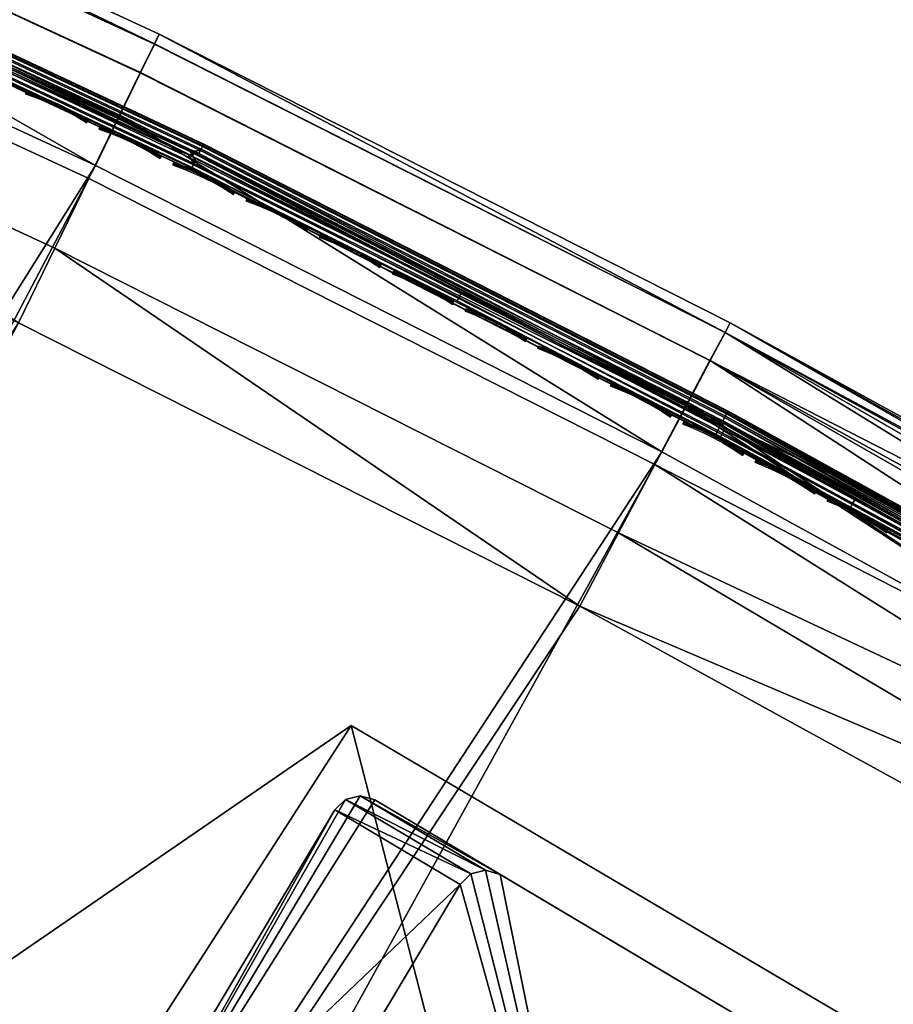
# Model space of a CAD drawing. Header units: inches. Extents: x 0 to 31.9, y -32.8 to 0.
# Tile 254 of 256: x 27.3 to 30.3, y -9.7 to -6.3. Entities that reach past the tile are written whole.
import ezdxf

# ---------------------------------------------------------------- set-up
doc = ezdxf.new("R2010")
doc.units = ezdxf.units.IN
doc.header["$LTSCALE"] = 0.03937
doc.header["$MEASUREMENT"] = 0
for name, color, linetype in [('A-FURN-3-ST', 151, 'Continuous'), ('A-FURN-3-ST-LG', 252, 'Continuous'), ('A-FURN-3-ST-LGHW', 32, 'Continuous'), ('A-FURN-3-ST-SEAM', 250, 'Continuous'), ('A-FURN-3-STITCH', 15, 'Continuous')]:
    doc.layers.add(name, color=color, linetype=linetype)

msp = doc.modelspace()

# ---------------------------------------------------------------- meshes
at = {"layer": 'A-FURN-3-ST'}
mesh = msp.add_polyface(dxfattribs=at)
corners = [(31.6253, -8.9745, 5.25), (20.2954, -28.5985, 5.25), (31.5963, -8.9577, 5.125), (20.2664, -28.5818, 5.125), (31.5171, -8.912, 5.0335), (20.1871, -28.536, 5.0335), (31.4088, -8.8495, 5), (20.0789, -28.4735, 5), (31.362, -9.284, 17.9071), (31.217, -9.4316, 17.9665), (31.2963, -9.4773, 17.875), (31.3253, -9.4941, 17.75), (31.4052, -9.3314, 17.8091), (31.1088, -9.3691, 18), (20.3832, -27.9463, 18), (20.4915, -28.0088, 17.9665), (20.5707, -28.0545, 17.875), (20.5998, -28.0713, 17.75), (18.558, -27.6503, 5), (29.5031, -7.8023, 5), (17.0035, -26.8926, 5), (27.5626, -6.8213, 5), (15.4181, -26.2018, 5), (25.5894, -5.9075, 5), (13.8048, -25.5792, 5), (23.5861, -5.0621, 5), (21.5548, -4.2861, 5), (12.1664, -25.0258, 5), (19.4981, -3.5803, 5), (10.5059, -24.5427, 5), (17.4183, -2.9456, 5), (8.8263, -24.1308, 5), (15.318, -2.3829, 5), (20.1704, -28.815, 5.5002), (31.7503, -8.758, 16.9), (20.1747, -28.8074, 16.9007), (31.7503, -8.758, 5.5), (13.6372, -26.0409, 16.9008), (13.6503, -26.0056, 17.1854), (12.0303, -25.4585, 17.1854), (17.141, -26.599, 17.9626), (15.6511, -25.6394, 18), (15.5426, -25.9024, 17.9626), (14.013, -25.0071, 18), (13.9159, -25.2746, 17.9626), (13.8255, -25.5239, 17.8528), (15.4415, -26.1476, 17.8528), (13.7477, -25.738, 17.6781), (15.3545, -26.3581, 17.6781), (13.688, -25.9023, 17.4505), (15.2877, -26.5197, 17.4505), (12.3494, -24.4452, 18), (12.264, -24.7166, 17.9626), (12.1844, -24.9696, 17.8528), (12.1159, -25.1868, 17.6781), (13.6342, -26.0492, 5.5004), (12.0189, -25.4944, 16.9008), (15.3452, -26.3788, 5.0381), (13.7395, -25.7591, 5.0381), (12.0277, -25.4666, 5.3089), (13.6473, -26.0135, 5.3089), (15.2834, -26.5288, 5.1466), (13.6842, -25.9117, 5.1466), (18.8391, -27.1103, 18), (17.2608, -26.3409, 18), (29.2214, -8.3321, 18), (27.2995, -7.3605, 18), (25.3454, -6.4556, 18), (23.3613, -5.6184, 18), (21.3496, -4.8499, 18), (19.3127, -4.1509, 18), (10.6634, -23.9547, 18), (17.253, -3.5224, 18), (8.958, -23.5365, 18), (15.1728, -2.965, 18)]
mesh.append_faces([[corners[k] for k in face] for face in [(0, 1, 2), (2, 1, 3), (2, 3, 4), (4, 3, 5), (4, 5, 6), (6, 5, 7), (8, 9, 10), (11, 12, 10), (13, 14, 9), (9, 14, 15), (9, 15, 10), (10, 15, 16), (10, 16, 11), (11, 16, 17), (7, 18, 6), (6, 18, 19), (19, 18, 20), (19, 20, 21), (21, 20, 22), (21, 22, 23), (23, 22, 24), (23, 24, 25), (25, 24, 26), (26, 24, 27), (26, 27, 28), (28, 27, 29), (28, 29, 30), (30, 31, 32), (0, 33, 1), (34, 35, 36), (36, 35, 33), (36, 33, 0), (34, 11, 17), (34, 17, 35), (37, 38, 39), (40, 41, 42), (41, 43, 42), (42, 43, 44), (42, 44, 45, 46), (46, 45, 47, 48), (48, 47, 49, 50), (43, 51, 44), (44, 52, 53, 45), (45, 53, 54, 47), (55, 37, 56), (22, 57, 24), (24, 57, 58), (24, 58, 27), (55, 59, 60), (57, 61, 62, 58), (14, 13, 63), (63, 13, 64), (64, 13, 65), (64, 65, 66), (64, 66, 41), (41, 66, 67), (41, 67, 43), (43, 67, 68), (43, 68, 51), (51, 68, 69), (51, 69, 70), (51, 70, 71), (71, 70, 72), (73, 72, 74)]])
mesh = msp.add_polyface(dxfattribs=at)
corners = [(29.2214, -8.3321, 18), (29.3546, -8.0805, 17.9625), (27.424, -7.1045, 17.9625), (29.4788, -7.846, 17.8526), (27.5399, -6.8659, 17.8526), (29.5855, -7.6447, 17.6778), (27.6396, -6.661, 17.6778), (29.6675, -7.4903, 17.45), (27.7161, -6.5038, 17.45), (29.7192, -7.3934, 17.1847), (27.7644, -6.4051, 17.1847), (27.7811, -6.3715, 16.9), (29.7371, -7.3604, 16.9), (25.7923, -5.4505, 16.9), (25.7768, -5.4846, 17.1847), (25.732, -5.585, 17.45), (25.661, -5.7447, 17.6778), (25.5685, -5.9529, 17.8526), (25.4609, -6.1954, 17.9625), (27.2995, -7.3605, 18), (25.3454, -6.4556, 18), (23.4677, -5.3543, 17.9625), (23.3613, -5.6184, 18), (21.4468, -4.5823, 17.9625), (21.3496, -4.8499, 18), (23.7729, -4.5983, 16.9), (23.7587, -4.633, 17.1847), (23.7175, -4.7349, 17.45), (23.6521, -4.897, 17.6778), (23.5669, -5.1083, 17.8526), (21.7255, -3.8161, 16.9), (21.7126, -3.8513, 17.1847), (21.6749, -3.9545, 17.45), (21.6152, -4.1188, 17.6778), (21.5374, -4.3329, 17.8526), (29.7371, -7.3604, 5.5), (27.7811, -6.3715, 5.5), (25.7923, -5.4505, 5.5), (23.7729, -4.5983, 5.5), (21.7255, -3.8161, 5.5), (19.6524, -3.1047, 16.9), (29.7192, -7.394, 5.3087), (27.7644, -6.4057, 5.3087), (25.7767, -5.4852, 5.3087), (23.7586, -4.6336, 5.3087), (21.7125, -3.8519, 5.3087), (21.5548, -4.2861, 5), (21.6201, -4.1062, 5.0381), (23.5861, -5.0621, 5), (23.6575, -4.8846, 5.0381), (25.5894, -5.9075, 5), (25.667, -5.7326, 5.0381), (27.5626, -6.8213, 5), (27.6461, -6.6491, 5.0381), (29.5031, -7.8023, 5), (29.5926, -7.6332, 5.0381), (29.6684, -7.4898, 5.1464), (27.717, -6.5032, 5.1464), (25.7327, -5.5843, 5.1464), (23.7181, -4.7341, 5.1464), (21.6755, -3.9537, 5.1464)]
mesh.append_faces([[corners[k] for k in face] for face in [(0, 1, 2), (2, 1, 3, 4), (4, 3, 5, 6), (6, 5, 7, 8), (8, 7, 9, 10), (10, 9, 11), (11, 9, 12), (11, 13, 10), (10, 13, 14), (10, 14, 15, 8), (8, 15, 16, 6), (6, 16, 17, 4), (4, 17, 18, 2), (2, 18, 19), (19, 18, 20), (20, 18, 21), (20, 21, 22), (22, 21, 23), (22, 23, 24), (13, 25, 14), (14, 25, 26), (14, 26, 27, 15), (15, 27, 28, 16), (16, 28, 29, 17), (17, 29, 21, 18), (25, 30, 26), (26, 30, 31), (26, 31, 32, 27), (27, 32, 33, 28), (28, 33, 34, 29), (29, 34, 23, 21), (19, 0, 2), (11, 35, 36), (11, 36, 13), (13, 36, 37), (13, 37, 25), (25, 37, 38), (25, 38, 30), (30, 38, 39), (30, 39, 40), (35, 41, 36), (36, 41, 42), (36, 42, 37), (37, 42, 43), (37, 43, 38), (38, 43, 44), (38, 44, 39), (39, 44, 45), (46, 47, 48), (48, 47, 49), (48, 49, 50), (50, 49, 51), (50, 51, 52), (52, 51, 53), (52, 53, 54), (54, 53, 55), (56, 55, 53, 57), (57, 53, 51, 58), (58, 51, 49, 59), (59, 49, 47, 60), (42, 41, 56, 57), (42, 57, 58, 43), (43, 58, 59, 44), (44, 59, 60, 45)]])
mesh = msp.add_polyface(dxfattribs=at)
corners = [(31.6435, -8.7963, 5.1056), (31.5963, -8.9577, 5.125), (31.5171, -8.912, 5.0335), (31.5508, -8.7132, 5.0437), (31.4088, -8.8495, 5), (31.5041, -8.6836, 5.0381), (31.6307, -8.5743, 5.1507), (31.585, -8.5429, 5.1465), (31.2159, -9.1831, 17.9789), (31.1088, -9.3691, 18), (31.2631, -9.2118, 17.9728), (31.217, -9.4316, 17.9665), (31.362, -9.284, 17.9071), (31.2963, -9.4773, 17.875), (31.3815, -9.3021, 17.8773), (31.4052, -9.3314, 17.8091), (31.4921, -9.1808, 17.7563), (31.4749, -9.1402, 17.8205), (31.5723, -9.042, 17.6708), (31.561, -8.9909, 17.7286), (31.5614, -9.0851, 17.6067), (31.6425, -8.9203, 17.5555), (31.4879, -9.2124, 17.6852), (31.4082, -9.3505, 17.7337), (31.3253, -9.4941, 17.75), (31.6108, -8.6086, 17.5078), (31.5654, -8.5766, 17.5111), (31.5428, -8.7265, 17.6735), (31.4971, -8.6952, 17.6778), (31.46, -8.8701, 17.8095), (31.4139, -8.8396, 17.8146), (31.3656, -9.034, 17.9105), (31.3189, -9.0044, 17.9162), (31.4582, -9.1171, 17.8487), (31.547, -8.9633, 17.7539), (31.6365, -8.8601, 17.6047), (31.6248, -8.8285, 17.6262), (29.2214, -8.3321, 18), (29.3546, -8.0805, 17.9625), (29.7371, -7.3604, 16.9), (29.7192, -7.3934, 17.1847), (31.6474, -8.4343, 17.1146), (31.6579, -8.416, 16.9), (29.4788, -7.846, 17.8526), (29.5855, -7.6447, 17.6778), (29.6675, -7.4903, 17.45), (31.6161, -8.4885, 17.3209), (31.6579, -8.416, 5.5), (29.7371, -7.3604, 5.5), (27.7811, -6.3715, 16.9), (31.6389, -8.449, 5.3087), (29.7192, -7.394, 5.3087), (29.5031, -7.8023, 5), (29.5926, -7.6332, 5.0381), (29.6684, -7.4898, 5.1464), (31.7179, -8.814, 17.2253), (31.6787, -8.882, 17.3722), (31.6258, -8.9736, 17.501)]
mesh.append_faces([[corners[k] for k in face] for face in [(0, 1, 2), (0, 2, 3), (3, 2, 4), (3, 4, 5), (3, 5, 6), (6, 5, 7), (8, 9, 10), (10, 9, 11), (10, 11, 12), (12, 13, 14), (14, 13, 15), (14, 15, 16, 17), (17, 16, 18, 19), (20, 21, 18), (20, 18, 22), (22, 18, 16), (22, 16, 23), (23, 16, 15), (23, 15, 24), (25, 26, 27), (27, 26, 28), (27, 28, 29), (29, 28, 30), (29, 30, 31), (31, 30, 32), (31, 32, 10), (10, 32, 8), (31, 10, 12, 33), (33, 12, 14, 17), (33, 17, 19, 34), (34, 19, 35, 36), (31, 33, 34, 29), (29, 34, 36, 27), (9, 8, 37), (37, 8, 38), (39, 40, 41), (39, 41, 42), (8, 32, 38), (38, 32, 43), (32, 30, 43), (43, 30, 44), (30, 28, 44), (44, 28, 26), (44, 26, 45), (45, 26, 46), (45, 46, 40), (40, 46, 41), (42, 47, 39), (39, 47, 48), (39, 48, 49), (47, 50, 48), (48, 50, 51), (52, 53, 4), (4, 53, 5), (5, 53, 54), (5, 54, 7), (7, 54, 51), (7, 51, 50), (24, 55, 56), (24, 56, 57), (57, 20, 24), (24, 20, 22), (24, 22, 23)]])
at = {"layer": 'A-FURN-3-ST-LG'}
mesh = msp.add_polyface(dxfattribs=at)
corners = [(27.4602, -10.6751, 4.8029), (29.0423, -11.6325, 4.8029), (27.4962, -10.712, 4.8029), (29.0921, -11.6465, 4.8029), (29.1424, -11.6336, 4.8029), (29.1795, -11.5972, 4.8029), (30.0994, -10.0521, 4.8029), (30.1135, -10.0024, 4.8029), (30.1008, -9.9522, 4.8029), (30.0647, -9.9152, 4.8029), (28.5195, -8.9952, 4.8029), (28.4695, -8.981, 4.8029), (28.4193, -8.9937, 4.8029), (28.3822, -9.0297, 4.8029), (27.4617, -10.5758, 4.8029), (27.4476, -10.6254, 4.8029), (30.1008, -9.9522, 0.0066), (30.0647, -9.9152, 0.0066), (30.1135, -10.0024, 0.0066), (30.0994, -10.0521, 0.0066), (28.9489, -9.2509, 0.0066), (28.8989, -9.2366, 0.0066), (28.8486, -9.2493, 0.0066), (28.8114, -9.2853, 0.0066), (29.2979, -11.2031, 0.0066), (29.3477, -11.2171, 0.0066), (29.398, -11.2042, 0.0066), (29.4352, -11.1679, 0.0066), (28.1812, -10.5382, 0.0066), (28.1452, -10.5014, 0.0066), (28.1326, -10.4516, 0.0066), (28.1466, -10.4021, 0.0066), (28.2144, -10.2882, 0.0066)]
mesh.append_faces([[corners[k] for k in face] for face in [(17, 9, 16), (9, 8, 16), (19, 18, 6), (18, 7, 6), (9, 17, 10), (17, 20, 10), (10, 20, 11), (20, 21, 11), (11, 21, 12), (21, 22, 12), (12, 22, 13), (22, 23, 13), (1, 24, 3), (24, 25, 3), (3, 25, 4), (25, 26, 4), (5, 4, 27), (4, 26, 27), (27, 19, 5), (19, 6, 5), (28, 24, 2), (24, 1, 2), (28, 2, 29), (2, 0, 29), (29, 0, 30), (0, 15, 30), (30, 15, 31), (15, 14, 31), (31, 14, 23), (14, 13, 23)]])
mesh.append_faces([[corners[k] for k in face] for face in [(31, 32, 25)]], dxfattribs={"vtx0": -1, "vtx1": -1})
mesh.append_faces([[corners[k] for k in face] for face in [(32, 31, 23), (32, 23, 25)]], dxfattribs={"vtx0": -1, "vtx2": -1})
mesh.append_faces([[corners[k] for k in face] for face in [(2, 1, 0), (16, 8, 18), (24, 28, 25), (23, 22, 25)]], dxfattribs={"vtx1": -1})
mesh.append_faces([[corners[k] for k in face] for face in [(1, 3, 0), (3, 4, 0), (4, 5, 0), (5, 6, 0), (6, 7, 0), (7, 8, 0), (8, 9, 0), (9, 10, 0), (10, 11, 0), (11, 12, 0), (12, 13, 0), (13, 14, 0), (28, 29, 25), (29, 30, 25), (22, 21, 25), (21, 20, 25), (20, 17, 25), (17, 16, 25), (16, 18, 25), (18, 19, 25), (19, 27, 25)]], dxfattribs={"vtx1": -1, "vtx2": -1})
mesh.append_faces([[corners[k] for k in face] for face in [(14, 15, 0), (8, 7, 18), (30, 31, 25), (27, 26, 25)]], dxfattribs={"vtx2": -1})
at = {"layer": 'A-FURN-3-ST-LGHW'}
mesh = msp.add_polyface(dxfattribs=at)
corners = [(29.2347, -11.8195, 5.0066), (26.6611, -11.4994, 5.0066), (26.9989, -11.6038, 5.0066), (26.3922, -11.2696, 5.0066), (26.2363, -10.9522, 5.0066), (26.2189, -10.5991, 5.0066), (26.3428, -10.2678, 5.0066), (26.5878, -10.0127, 5.0066), (28.4391, -8.7408, 5.0066), (30.3763, -9.8823, 5.0066), (26.9989, -11.6038, 4.7568), (26.6611, -11.4994, 4.7568), (26.3922, -11.2696, 4.7568), (26.2363, -10.9522, 4.7568), (26.2189, -10.5991, 4.7568), (26.3428, -10.2678, 4.7568), (26.5878, -10.0127, 4.7568), (29.2347, -11.8195, 4.7568), (30.3763, -9.8823, 4.7568), (28.4391, -8.7408, 4.7568)]
mesh.append_faces([[corners[k] for k in face] for face in [(1, 10, 2), (1, 11, 10), (3, 11, 1), (3, 12, 11), (4, 12, 3), (4, 13, 12), (5, 13, 4), (5, 14, 13), (6, 14, 5), (6, 15, 14), (16, 6, 7), (16, 15, 6), (19, 7, 8), (19, 16, 7), (0, 10, 17), (0, 2, 10)]])
mesh.append_faces([[corners[k] for k in face] for face in [(0, 1, 2), (11, 17, 10), (18, 8, 9), (17, 9, 0)]], dxfattribs={"vtx0": -1})
mesh.append_faces([[corners[k] for k in face] for face in [(0, 3, 1), (0, 4, 3), (0, 5, 4), (0, 6, 5), (0, 7, 6), (0, 8, 7), (11, 18, 17), (11, 19, 18), (11, 16, 19), (11, 15, 16), (11, 14, 15), (11, 13, 14)]], dxfattribs={"vtx0": -1, "vtx2": -1})
mesh.append_faces([[corners[k] for k in face] for face in [(0, 9, 8), (11, 12, 13), (18, 19, 8), (17, 18, 9)]], dxfattribs={"vtx2": -1})
at = {"layer": 'A-FURN-3-ST-SEAM'}
mesh = msp.add_polyface(dxfattribs=at)
corners = [(24.1546, -5.1077, 17.7271), (24.179, -5.1378, 17.7208), (26.0317, -5.9165, 17.7271), (26.0555, -5.9476, 17.7208), (27.8817, -6.7854, 17.7271), (27.9002, -6.8151, 17.7208), (29.7028, -7.7135, 17.7271), (24.17, -5.1592, 17.6902), (26.014, -5.9555, 17.6706), (26.0459, -5.9687, 17.6902), (26.0495, -5.9609, 17.7078), (24.1733, -5.1513, 17.7078), (27.8628, -6.8238, 17.6706), (27.89, -6.8359, 17.6902), (27.8937, -6.8282, 17.7078), (29.6827, -7.7512, 17.6706), (24.1721, -5.1543, 17.6522), (26.0481, -5.9639, 17.6522), (27.8923, -6.8311, 17.6522), (28.8016, -7.2858, 17.6522), (27.898, -6.8195, 17.6377), (28.8075, -7.2743, 17.6377), (27.9058, -6.8039, 17.6292), (28.8155, -7.2588, 17.6292), (27.8876, -6.7734, 17.628), (26.0607, -5.9362, 17.6292), (26.0372, -5.9043, 17.628), (24.1838, -5.1262, 17.6292), (24.1597, -5.0953, 17.628), (24.177, -5.1424, 17.6377), (26.0535, -5.9521, 17.6377), (24.1983, -5.0913, 17.6344), (26.0763, -5.9017, 17.6344), (27.9225, -6.77, 17.6344), (29.7091, -7.7017, 17.628), (24.1935, -5.1027, 17.7259), (26.0712, -5.9129, 17.7259), (26.0785, -5.897, 17.7173), (24.2003, -5.0865, 17.7173), (26.0838, -5.8853, 17.7027), (24.2052, -5.0746, 17.7027), (26.0865, -5.8795, 17.6842), (24.2077, -5.0688, 17.6842), (26.0859, -5.8806, 17.6648), (24.2072, -5.0699, 17.6648), (26.0824, -5.8884, 17.6473), (24.2039, -5.0778, 17.6473), (27.9171, -6.781, 17.7259), (27.9248, -6.7653, 17.7173), (27.9305, -6.7537, 17.7027), (27.9334, -6.7481, 17.6842), (27.9328, -6.7492, 17.6648), (27.929, -6.7568, 17.6473)]
mesh.append_faces([[corners[k] for k in face] for face in [(0, 1, 2), (2, 1, 3), (2, 3, 4), (4, 3, 5), (4, 5, 6), (7, 8, 9), (7, 9, 10, 11), (11, 10, 3, 1), (8, 12, 9), (9, 12, 13), (9, 13, 14, 10), (10, 14, 5, 3), (12, 15, 13), (8, 16, 17), (8, 17, 12), (12, 17, 18), (12, 18, 19), (19, 18, 20, 21), (21, 20, 22, 23), (23, 22, 24), (24, 22, 25), (24, 25, 26), (26, 25, 27), (26, 27, 28), (29, 27, 25, 30), (30, 25, 22, 20), (16, 29, 30, 17), (17, 30, 20, 18), (28, 31, 26), (26, 31, 32), (26, 32, 24), (24, 32, 33), (24, 33, 34), (0, 2, 35), (35, 2, 36), (35, 36, 37, 38), (38, 37, 39, 40), (40, 39, 41, 42), (42, 41, 43, 44), (44, 43, 45, 46), (46, 45, 32, 31), (2, 4, 36), (36, 4, 47), (36, 47, 48, 37), (37, 48, 49, 39), (39, 49, 50, 41), (41, 50, 51, 43), (43, 51, 52, 45), (45, 52, 33, 32), (4, 6, 47)]])
mesh = msp.add_polyface(dxfattribs=at)
corners = [(29.7028, -7.7135, 17.7271), (27.9002, -6.8151, 17.7208), (29.6941, -7.7298, 17.7208), (31.4931, -8.6997, 17.7271), (31.4838, -8.7157, 17.7208), (29.6872, -7.7427, 17.7078), (31.4765, -8.7284, 17.7078), (29.6832, -7.7502, 17.6902), (31.4722, -8.7358, 17.6902), (29.6827, -7.7512, 17.6706), (31.4717, -8.7368, 17.6706), (27.89, -6.8359, 17.6902), (27.8937, -6.8282, 17.7078), (27.8876, -6.7734, 17.628), (29.7091, -7.7017, 17.628), (28.8155, -7.2588, 17.6292), (29.7164, -7.7275, 17.6292), (29.7081, -7.7429, 17.6377), (28.8075, -7.2743, 17.6377), (29.702, -7.7542, 17.6522), (28.8016, -7.2858, 17.6522), (30.1488, -7.9935, 17.6522), (30.5932, -8.2361, 17.6522), (30.155, -7.9822, 17.6377), (30.5995, -8.2249, 17.6377), (30.1634, -7.9669, 17.6292), (30.608, -8.2096, 17.6292), (31.4998, -8.6881, 17.628), (31.0502, -8.4556, 17.6292), (31.0416, -8.4708, 17.6377), (31.0353, -8.4821, 17.6522), (27.8628, -6.8238, 17.6706), (27.9225, -6.77, 17.6344), (29.7178, -7.6854, 17.6344), (31.509, -8.6721, 17.6344), (29.7247, -7.6725, 17.6473), (31.5163, -8.6595, 17.6473), (29.7288, -7.6649, 17.6648), (31.5206, -8.6521, 17.6648), (29.7294, -7.6639, 17.6842), (31.5212, -8.651, 17.6842), (29.7264, -7.6694, 17.7027), (31.5181, -8.6565, 17.7027), (29.7203, -7.6808, 17.7173), (31.5116, -8.6676, 17.7173), (29.712, -7.6963, 17.7259), (31.5028, -8.6828, 17.7259), (27.9171, -6.781, 17.7259), (27.9248, -6.7653, 17.7173), (27.9305, -6.7537, 17.7027), (27.9334, -6.7481, 17.6842), (27.9328, -6.7492, 17.6648), (27.929, -6.7568, 17.6473)]
mesh.append_faces([[corners[k] for k in face] for face in [(0, 1, 2), (0, 2, 3), (3, 2, 4), (4, 2, 5), (4, 5, 6), (6, 5, 7), (6, 7, 8), (8, 7, 9), (8, 9, 10), (11, 9, 7), (11, 7, 5, 12), (12, 5, 2, 1), (13, 14, 15), (15, 14, 16), (15, 16, 17, 18), (18, 17, 19, 20), (20, 19, 9), (9, 19, 21), (9, 21, 22), (22, 21, 23, 24), (24, 23, 25, 26), (26, 25, 14), (14, 25, 16), (14, 27, 26), (26, 28, 29, 24), (24, 29, 30, 22), (10, 9, 22), (9, 31, 20), (17, 16, 25, 23), (23, 21, 19, 17), (14, 32, 33), (14, 33, 27), (27, 33, 34), (34, 33, 35), (34, 35, 36), (36, 35, 37), (38, 37, 39), (40, 39, 41), (42, 41, 43), (42, 43, 44), (44, 43, 45), (44, 45, 46), (46, 45, 0), (46, 0, 3), (47, 0, 45), (47, 45, 43, 48), (48, 43, 41, 49), (49, 41, 39, 50), (50, 39, 37, 51), (51, 37, 35, 52), (52, 35, 33, 32)]])
mesh = msp.add_polyface(dxfattribs=at)
corners = [(30.608, -8.2096, 17.6292), (31.4998, -8.6881, 17.628), (31.0502, -8.4556, 17.6292), (30.5932, -8.2361, 17.6522), (31.0353, -8.4821, 17.6522), (31.4717, -8.7368, 17.6706), (31.4749, -8.7312, 17.6522), (31.0416, -8.4708, 17.6377), (31.4813, -8.7201, 17.6377), (31.4901, -8.7049, 17.6292), (31.5163, -8.6595, 17.6473), (29.7288, -7.6649, 17.6648), (31.5206, -8.6521, 17.6648), (29.7294, -7.6639, 17.6842), (31.5212, -8.651, 17.6842), (29.7264, -7.6694, 17.7027), (31.5181, -8.6565, 17.7027), (31.4733, -8.7377, 17.6706), (31.4765, -8.7322, 17.6522), (31.483, -8.721, 17.6377), (31.4917, -8.7058, 17.6292), (31.5014, -8.6891, 17.628), (31.4855, -8.7167, 17.7208), (31.516, -8.7325, 17.7204), (31.4947, -8.7006, 17.7271), (31.5212, -8.7095, 17.6261), (31.5114, -8.7239, 17.6296), (31.5033, -8.7367, 17.6388), (31.4978, -8.7467, 17.6525), (31.4957, -8.7523, 17.6691), (31.5071, -8.7609, 17.6674), (31.5195, -8.7637, 17.6486), (31.5067, -8.7438, 17.7102), (31.4781, -8.7294, 17.7078), (31.4999, -8.7509, 17.6953), (31.4739, -8.7368, 17.6901), (31.5242, -8.7699, 17.691), (31.4931, -8.6997, 17.7271), (31.4838, -8.7157, 17.7208), (31.4765, -8.7284, 17.7078), (31.4722, -8.7358, 17.6902), (31.5106, -8.6731, 17.6344), (31.509, -8.6721, 17.6344), (31.5132, -8.6686, 17.7173), (31.5028, -8.6828, 17.7259), (31.5045, -8.6838, 17.7259)]
mesh.append_faces([[corners[k] for k in face] for face in [(0, 1, 2), (3, 4, 5), (5, 4, 6), (6, 4, 7), (6, 7, 8), (8, 7, 2), (8, 2, 9), (9, 2, 1), (10, 11, 12), (12, 13, 14), (14, 15, 16), (17, 5, 18), (18, 5, 6), (18, 6, 8), (18, 8, 19), (19, 8, 9), (19, 9, 20), (20, 9, 1), (20, 1, 21), (22, 23, 24), (21, 25, 20), (20, 25, 26), (20, 26, 19), (19, 26, 27), (19, 27, 18), (18, 27, 28), (18, 28, 17), (17, 28, 29), (29, 28, 30), (30, 28, 31), (23, 22, 32), (32, 22, 33), (32, 33, 34), (34, 33, 35), (34, 35, 29), (29, 35, 17), (34, 29, 36), (37, 38, 24), (24, 38, 22), (22, 38, 39), (22, 39, 33), (33, 39, 40), (33, 40, 35), (35, 40, 5), (35, 5, 17), (21, 1, 41), (41, 1, 42), (43, 44, 45), (45, 44, 37), (45, 37, 24)]])
mesh = msp.add_polyface(dxfattribs=at)
corners = [(31.4583, -9.1503, 17.7781), (31.4738, -9.1588, 17.7791), (31.3837, -9.3149, 17.8334), (31.3683, -9.3063, 17.8324), (31.2918, -9.4742, 17.8515), (31.2765, -9.4653, 17.8505), (27.7166, -15.6665, 17.8515), (27.7013, -15.6576, 17.8505), (27.7502, -15.6859, 17.9045), (27.7488, -15.6851, 17.8868), (31.3239, -9.4927, 17.8868), (31.3253, -9.4935, 17.9045), (31.4193, -9.3276, 17.868), (31.4224, -9.3254, 17.8854), (31.5128, -9.1657, 17.8117), (31.5175, -9.1606, 17.8281), (31.4892, -9.1645, 17.7858), (31.3984, -9.3218, 17.8406), (31.3058, -9.4822, 17.8588), (27.7306, -15.6746, 17.8588), (31.3356, -9.2763, 17.881), (31.3442, -9.2756, 17.906), (31.4226, -9.1256, 17.8301), (31.2389, -9.4437, 17.9), (31.2451, -9.4472, 17.9255), (31.3315, -9.2833, 17.8825), (27.6699, -15.6395, 17.9255), (27.6638, -15.636, 17.9), (27.6801, -15.6454, 17.939), (31.2552, -9.453, 17.939), (31.3556, -9.2792, 17.9192), (27.6937, -15.6532, 17.9472), (31.2688, -9.4609, 17.9472), (31.37, -9.2857, 17.9272), (31.4692, -9.1139, 17.8674), (31.454, -9.1087, 17.8599), (27.746, -15.6834, 17.9217), (31.3211, -9.4911, 17.9217), (31.4198, -9.3201, 17.9022), (31.5166, -9.1525, 17.8439), (27.6749, -15.6424, 17.8675), (27.6668, -15.6377, 17.8826), (31.2419, -9.4454, 17.8826), (31.2501, -9.4501, 17.8675), (31.3369, -9.2809, 17.8639), (31.3435, -9.2882, 17.8491), (31.43, -9.1197, 17.8078), (31.4352, -9.1294, 17.7939), (31.4993, -9.1318, 17.8662), (31.4003, -9.3034, 17.9259), (31.2992, -9.4784, 17.9459), (27.7241, -15.6708, 17.9459), (31.5104, -9.1425, 17.8573), (31.4122, -9.3125, 17.9164), (31.3121, -9.4859, 17.9362), (27.737, -15.6782, 17.9362), (31.445, -9.14, 17.7835), (31.3544, -9.2969, 17.8381), (31.262, -9.457, 17.8563), (27.6868, -15.6493, 17.8563)]
mesh.append_faces([[corners[k] for k in face] for face in [(0, 1, 2, 3), (3, 2, 4, 5), (5, 4, 6, 7), (8, 9, 10, 11), (11, 10, 12, 13), (13, 12, 14, 15), (1, 16, 17, 2), (2, 17, 18, 4), (4, 18, 19, 6), (20, 21, 22), (23, 24, 25), (25, 24, 21), (25, 21, 20), (24, 23, 26), (26, 23, 27), (26, 28, 29, 24), (24, 29, 30, 21), (28, 31, 32, 29), (29, 32, 33, 30), (30, 33, 34, 35), (36, 8, 11, 37), (37, 11, 13, 38), (38, 13, 15, 39), (40, 41, 42, 43), (43, 42, 44, 45), (45, 44, 46, 47), (41, 27, 42), (42, 27, 23), (42, 23, 25), (42, 25, 44), (44, 25, 20), (44, 20, 22), (48, 34, 33, 49), (49, 33, 32, 50), (50, 32, 31, 51), (52, 48, 49, 53), (53, 49, 50, 54), (54, 50, 51, 55), (39, 52, 53, 38), (38, 53, 54, 37), (37, 54, 55, 36), (16, 14, 12, 17), (17, 12, 10, 18), (18, 10, 9, 19), (56, 0, 3, 57), (57, 3, 5, 58), (58, 5, 7, 59), (47, 56, 57, 45), (45, 57, 58, 43), (43, 58, 59, 40)]])
at = {"layer": 'A-FURN-3-STITCH'}
mesh = msp.add_polymesh((7, 4), dxfattribs=at)
for k, corner in enumerate([(27.5326, -6.6753, 17.7343), (27.5335, -6.6733, 17.7329), (27.5354, -6.6693, 17.7302), (27.5364, -6.6673, 17.7289), (27.4996, -6.6553, 17.7406), (27.5015, -6.6511, 17.7431), (27.5034, -6.6471, 17.7404), (27.5034, -6.6472, 17.7352), (27.4655, -6.6365, 17.7443), (27.4674, -6.6324, 17.7468), (27.4693, -6.6283, 17.7441), (27.4693, -6.6285, 17.7389), (27.4305, -6.619, 17.7454), (27.4324, -6.6149, 17.7479), (27.4344, -6.6109, 17.7452), (27.4343, -6.611, 17.74), (27.3949, -6.603, 17.7439), (27.3968, -6.5989, 17.7464), (27.3987, -6.5949, 17.7437), (27.3987, -6.595, 17.7385), (27.3588, -6.5886, 17.7397), (27.3607, -6.5844, 17.7422), (27.3626, -6.5804, 17.7395), (27.3626, -6.5805, 17.7343), (27.3224, -6.5758, 17.733), (27.3234, -6.5737, 17.7317), (27.3253, -6.5697, 17.729), (27.3263, -6.5677, 17.7276)]):
    mesh.set_mesh_vertex(divmod(k, 4), corner)
mesh = msp.add_polymesh((7, 4), dxfattribs=at)
for k, corner in enumerate([(27.7845, -6.7975, 17.7343), (27.7854, -6.7955, 17.7329), (27.7874, -6.7915, 17.7302), (27.7883, -6.7895, 17.7289), (27.7516, -6.7773, 17.7406), (27.7535, -6.7732, 17.7431), (27.7555, -6.7692, 17.7404), (27.7554, -6.7693, 17.7352), (27.7176, -6.7584, 17.7443), (27.7195, -6.7543, 17.7468), (27.7215, -6.7503, 17.7441), (27.7214, -6.7504, 17.7389), (27.6827, -6.7408, 17.7454), (27.6846, -6.7367, 17.7479), (27.6866, -6.7327, 17.7452), (27.6865, -6.7328, 17.74), (27.6471, -6.7246, 17.7439), (27.649, -6.7205, 17.7464), (27.651, -6.7165, 17.7437), (27.651, -6.7166, 17.7385), (27.6111, -6.71, 17.7397), (27.613, -6.7059, 17.7422), (27.615, -6.7019, 17.7395), (27.6149, -6.702, 17.7343), (27.5748, -6.697, 17.733), (27.5758, -6.695, 17.7317), (27.5777, -6.691, 17.729), (27.5787, -6.689, 17.7276)]):
    mesh.set_mesh_vertex(divmod(k, 4), corner)
mesh = msp.add_polymesh((7, 4), dxfattribs=at)
for k, corner in enumerate([(28.0358, -6.9208, 17.7343), (28.0368, -6.9188, 17.7329), (28.0388, -6.9148, 17.7302), (28.0398, -6.9128, 17.7289), (28.003, -6.9005, 17.7406), (28.005, -6.8964, 17.7431), (28.007, -6.8924, 17.7404), (28.0069, -6.8925, 17.7352), (27.9691, -6.8814, 17.7443), (27.9711, -6.8773, 17.7468), (27.973, -6.8733, 17.7441), (27.973, -6.8734, 17.7389), (27.9343, -6.8637, 17.7454), (27.9363, -6.8595, 17.7479), (27.9382, -6.8555, 17.7452), (27.9382, -6.8557, 17.74), (27.8988, -6.8473, 17.7439), (27.9008, -6.8432, 17.7464), (27.9027, -6.8392, 17.7437), (27.9027, -6.8393, 17.7385), (27.8628, -6.8326, 17.7397), (27.8648, -6.8285, 17.7422), (27.8667, -6.8245, 17.7395), (27.8667, -6.8246, 17.7343), (27.8266, -6.8194, 17.733), (27.8276, -6.8174, 17.7317), (27.8296, -6.8134, 17.729), (27.8305, -6.8114, 17.7276)]):
    mesh.set_mesh_vertex(divmod(k, 4), corner)
mesh = msp.add_polymesh((7, 4), dxfattribs=at)
for k, corner in enumerate([(28.2867, -7.0452, 17.7343), (28.2876, -7.0433, 17.7329), (28.2896, -7.0393, 17.7302), (28.2906, -7.0373, 17.7289), (28.2539, -7.0248, 17.7406), (28.2559, -7.0207, 17.7431), (28.2579, -7.0167, 17.7404), (28.2579, -7.0168, 17.7352), (28.2201, -7.0056, 17.7443), (28.2221, -7.0014, 17.7468), (28.2241, -6.9975, 17.7441), (28.224, -6.9976, 17.7389), (28.1854, -6.9876, 17.7454), (28.1873, -6.9835, 17.7479), (28.1893, -6.9795, 17.7452), (28.1893, -6.9797, 17.74), (28.1499, -6.9712, 17.7439), (28.1519, -6.9671, 17.7464), (28.1539, -6.9631, 17.7437), (28.1539, -6.9632, 17.7385), (28.114, -6.9562, 17.7397), (28.116, -6.9521, 17.7422), (28.118, -6.9481, 17.7395), (28.118, -6.9483, 17.7343), (28.0779, -6.9429, 17.733), (28.0789, -6.9409, 17.7317), (28.0809, -6.9369, 17.729), (28.0818, -6.9349, 17.7276)]):
    mesh.set_mesh_vertex(divmod(k, 4), corner)
mesh = msp.add_polymesh((7, 4), dxfattribs=at)
for k, corner in enumerate([(28.5369, -7.1708, 17.7343), (28.5379, -7.1688, 17.7329), (28.5399, -7.1648, 17.7302), (28.5409, -7.1628, 17.7289), (28.5043, -7.1502, 17.7406), (28.5063, -7.1461, 17.7431), (28.5083, -7.1421, 17.7404), (28.5083, -7.1422, 17.7352), (28.4705, -7.1308, 17.7443), (28.4726, -7.1267, 17.7468), (28.4745, -7.1227, 17.7441), (28.4745, -7.1228, 17.7389), (28.4359, -7.1127, 17.7454), (28.4379, -7.1086, 17.7479), (28.4399, -7.1046, 17.7452), (28.4399, -7.1048, 17.74), (28.4005, -7.0961, 17.7439), (28.4025, -7.092, 17.7464), (28.4045, -7.088, 17.7437), (28.4045, -7.0881, 17.7385), (28.3647, -7.081, 17.7397), (28.3667, -7.0769, 17.7422), (28.3687, -7.0729, 17.7395), (28.3687, -7.073, 17.7343), (28.3286, -7.0675, 17.733), (28.3296, -7.0655, 17.7317), (28.3316, -7.0615, 17.729), (28.3326, -7.0596, 17.7276)]):
    mesh.set_mesh_vertex(divmod(k, 4), corner)
mesh = msp.add_polymesh((7, 4), dxfattribs=at)
for k, corner in enumerate([(28.7866, -7.2974, 17.7343), (28.7876, -7.2954, 17.7329), (28.7896, -7.2915, 17.7302), (28.7907, -7.2895, 17.7289), (28.7541, -7.2767, 17.7406), (28.7561, -7.2726, 17.7431), (28.7581, -7.2686, 17.7404), (28.7581, -7.2687, 17.7352), (28.7204, -7.2571, 17.7443), (28.7225, -7.253, 17.7468), (28.7245, -7.2491, 17.7441), (28.7244, -7.2492, 17.7389), (28.6858, -7.2389, 17.7454), (28.6879, -7.2348, 17.7479), (28.6899, -7.2309, 17.7452), (28.6899, -7.231, 17.74), (28.6506, -7.2221, 17.7439), (28.6526, -7.218, 17.7464), (28.6546, -7.2141, 17.7437), (28.6546, -7.2142, 17.7385), (28.6148, -7.2069, 17.7397), (28.6168, -7.2028, 17.7422), (28.6188, -7.1988, 17.7395), (28.6188, -7.1989, 17.7343), (28.5788, -7.1933, 17.733), (28.5798, -7.1912, 17.7317), (28.5818, -7.1873, 17.729), (28.5828, -7.1853, 17.7276)]):
    mesh.set_mesh_vertex(divmod(k, 4), corner)
mesh = msp.add_polymesh((7, 4), dxfattribs=at)
for k, corner in enumerate([(29.0358, -7.4251, 17.7343), (29.0368, -7.4232, 17.7329), (29.0388, -7.4192, 17.7302), (29.0398, -7.4172, 17.7289), (29.0033, -7.4043, 17.7406), (29.0054, -7.4002, 17.7431), (29.0074, -7.3962, 17.7404), (29.0074, -7.3963, 17.7352), (28.9698, -7.3846, 17.7443), (28.9718, -7.3805, 17.7468), (28.9738, -7.3765, 17.7441), (28.9738, -7.3767, 17.7389), (28.9353, -7.3662, 17.7454), (28.9373, -7.3621, 17.7479), (28.9393, -7.3582, 17.7452), (28.9393, -7.3583, 17.74), (28.9, -7.3493, 17.7439), (28.9021, -7.3452, 17.7464), (28.9041, -7.3412, 17.7437), (28.9041, -7.3413, 17.7385), (28.8643, -7.3339, 17.7397), (28.8664, -7.3298, 17.7422), (28.8684, -7.3258, 17.7395), (28.8684, -7.3259, 17.7343), (28.8284, -7.3201, 17.733), (28.8294, -7.3181, 17.7317), (28.8314, -7.3141, 17.729), (28.8324, -7.3122, 17.7276)]):
    mesh.set_mesh_vertex(divmod(k, 4), corner)
mesh = msp.add_polymesh((7, 4), dxfattribs=at)
for k, corner in enumerate([(29.2844, -7.554, 17.7343), (29.2854, -7.552, 17.7329), (29.2874, -7.5481, 17.7302), (29.2885, -7.5461, 17.7289), (29.252, -7.533, 17.7406), (29.2541, -7.5289, 17.7431), (29.2561, -7.5249, 17.7404), (29.2561, -7.5251, 17.7352), (29.2185, -7.5131, 17.7443), (29.2206, -7.5091, 17.7468), (29.2226, -7.5051, 17.7441), (29.2226, -7.5052, 17.7389), (29.1841, -7.4946, 17.7454), (29.1862, -7.4905, 17.7479), (29.1882, -7.4866, 17.7452), (29.1882, -7.4867, 17.74), (29.149, -7.4775, 17.7439), (29.151, -7.4734, 17.7464), (29.1531, -7.4695, 17.7437), (29.1531, -7.4696, 17.7385), (29.1133, -7.4619, 17.7397), (29.1154, -7.4579, 17.7422), (29.1174, -7.4539, 17.7395), (29.1174, -7.454, 17.7343), (29.0774, -7.448, 17.733), (29.0785, -7.446, 17.7317), (29.0805, -7.442, 17.729), (29.0815, -7.4401, 17.7276)]):
    mesh.set_mesh_vertex(divmod(k, 4), corner)
mesh = msp.add_polymesh((7, 4), dxfattribs=at)
for k, corner in enumerate([(29.5324, -7.6839, 17.7343), (29.5334, -7.682, 17.7329), (29.5355, -7.678, 17.7302), (29.5365, -7.676, 17.7289), (29.5001, -7.6628, 17.7406), (29.5022, -7.6587, 17.7431), (29.5043, -7.6547, 17.7404), (29.5042, -7.6549, 17.7352), (29.4667, -7.6428, 17.7443), (29.4688, -7.6387, 17.7468), (29.4709, -7.6348, 17.7441), (29.4708, -7.6349, 17.7389), (29.4324, -7.6241, 17.7454), (29.4345, -7.62, 17.7479), (29.4365, -7.6161, 17.7452), (29.4365, -7.6162, 17.74), (29.3973, -7.6068, 17.7439), (29.3994, -7.6028, 17.7464), (29.4015, -7.5988, 17.7437), (29.4014, -7.599, 17.7385), (29.3618, -7.5911, 17.7397), (29.3638, -7.5871, 17.7422), (29.3659, -7.5831, 17.7395), (29.3659, -7.5832, 17.7343), (29.3259, -7.577, 17.733), (29.327, -7.575, 17.7317), (29.329, -7.5711, 17.729), (29.33, -7.5691, 17.7276)]):
    mesh.set_mesh_vertex(divmod(k, 4), corner)
mesh = msp.add_polymesh((7, 4), dxfattribs=at)
for k, corner in enumerate([(29.7798, -7.815, 17.7343), (29.7809, -7.813, 17.7329), (29.7829, -7.8091, 17.7302), (29.784, -7.8071, 17.7289), (29.7476, -7.7936, 17.7406), (29.7497, -7.7896, 17.7431), (29.7518, -7.7857, 17.7404), (29.7518, -7.7858, 17.7352), (29.7143, -7.7735, 17.7443), (29.7164, -7.7695, 17.7468), (29.7185, -7.7655, 17.7441), (29.7185, -7.7656, 17.7389), (29.6801, -7.7547, 17.7454), (29.6822, -7.7506, 17.7479), (29.6843, -7.7467, 17.7452), (29.6842, -7.7468, 17.74), (29.6451, -7.7373, 17.7439), (29.6472, -7.7332, 17.7464), (29.6493, -7.7293, 17.7437), (29.6492, -7.7294, 17.7385), (29.6096, -7.7214, 17.7397), (29.6117, -7.7174, 17.7422), (29.6138, -7.7134, 17.7395), (29.6138, -7.7135, 17.7343), (29.5738, -7.7071, 17.733), (29.5749, -7.7052, 17.7317), (29.577, -7.7012, 17.729), (29.578, -7.6993, 17.7276)]):
    mesh.set_mesh_vertex(divmod(k, 4), corner)
mesh = msp.add_polymesh((7, 4), dxfattribs=at)
for k, corner in enumerate([(30.0267, -7.9471, 17.7343), (30.0277, -7.9451, 17.7329), (30.0298, -7.9412, 17.7302), (30.0309, -7.9392, 17.7289), (29.9946, -7.9256, 17.7406), (29.9967, -7.9216, 17.7431), (29.9988, -7.9177, 17.7404), (29.9988, -7.9178, 17.7352), (29.9614, -7.9054, 17.7443), (29.9635, -7.9013, 17.7468), (29.9656, -7.8974, 17.7441), (29.9656, -7.8975, 17.7389), (29.9272, -7.8864, 17.7454), (29.9293, -7.8823, 17.7479), (29.9314, -7.8784, 17.7452), (29.9314, -7.8785, 17.74), (29.8923, -7.8688, 17.7439), (29.8944, -7.8648, 17.7464), (29.8965, -7.8608, 17.7437), (29.8965, -7.861, 17.7385), (29.8569, -7.8528, 17.7397), (29.859, -7.8487, 17.7422), (29.8611, -7.8448, 17.7395), (29.8611, -7.8449, 17.7343), (29.8212, -7.8384, 17.733), (29.8222, -7.8364, 17.7317), (29.8243, -7.8324, 17.729), (29.8253, -7.8305, 17.7276)]):
    mesh.set_mesh_vertex(divmod(k, 4), corner)
mesh = msp.add_polymesh((7, 4), dxfattribs=at)
for k, corner in enumerate([(30.2729, -8.0803, 17.7343), (30.274, -8.0783, 17.7329), (30.2761, -8.0744, 17.7302), (30.2772, -8.0725, 17.7289), (30.241, -8.0587, 17.7406), (30.2431, -8.0547, 17.7431), (30.2452, -8.0507, 17.7404), (30.2452, -8.0509, 17.7352), (30.2078, -8.0383, 17.7443), (30.21, -8.0342, 17.7468), (30.2121, -8.0303, 17.7441), (30.212, -8.0304, 17.7389), (30.1737, -8.0191, 17.7454), (30.1759, -8.0151, 17.7479), (30.178, -8.0112, 17.7452), (30.178, -8.0113, 17.74), (30.1389, -8.0014, 17.7439), (30.141, -7.9974, 17.7464), (30.1432, -7.9935, 17.7437), (30.1431, -7.9936, 17.7385), (30.1036, -7.9852, 17.7397), (30.1057, -7.9812, 17.7422), (30.1078, -7.9773, 17.7395), (30.1078, -7.9774, 17.7343), (30.0679, -7.9707, 17.733), (30.069, -7.9687, 17.7317), (30.0711, -7.9648, 17.729), (30.0721, -7.9628, 17.7276)]):
    mesh.set_mesh_vertex(divmod(k, 4), corner)

doc.saveas('drawing.dxf')
